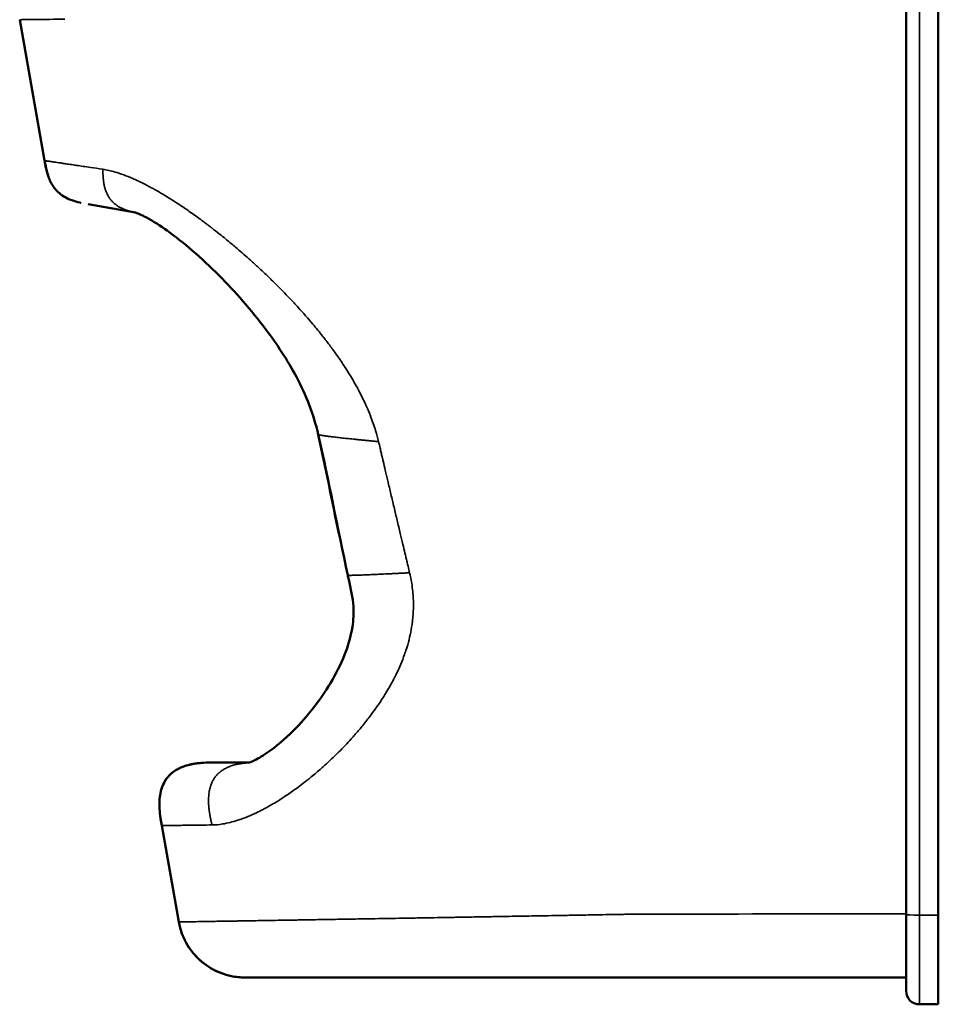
# Model space of a CAD drawing. Header units: millimetres. Extents: x -1904 to -581, y -1544 to 806.
# Tile 18 of 33: x -923 to -581, y -1544 to -1178. Entities that reach past the tile are written whole.
import ezdxf

# ---------------------------------------------------------------- set-up
doc = ezdxf.new("R2010")
doc.units = ezdxf.units.MM
doc.layers.add('Visible (ANSI)', color=7, linetype='Continuous', lineweight=50)
doc.layers.add('Visible Narrow (ANSI)', color=7, linetype='Continuous', lineweight=35)

msp = doc.modelspace()

# ---------------------------------------------------------------- linework, layer by layer
at = {"layer": 'Visible (ANSI)'}
for p, q in [((-593.122, -1511.068), (-593.122, -667.32)), ((-581.122, -667.451), (-581.122, -1511.33)), ((-923.032, -1177.973), (-923.032, -1177.973)), ((-923.032, -1177.973), (-923.032, -1177.973)), ((-923.032, -1177.973), (-913.781, -1230.441)), ((-879.891, -1249.778), (-897.557, -1246.663)), ((-850.438, -1454.5), (-837.62, -1454.5)), ((-850.438, -1454.5), (-850.438, -1454.5)), ((-870.134, -1477.973), (-863.809, -1513.841)), ((-593.122, -1539.5), (-593.122, -1511.068)), ((-581.122, -1511.33), (-581.122, -1544.5)), ((-593.122, -1534.5), (-839.189, -1534.5)), ((-581.122, -1544.5), (-588.122, -1544.5))]:
    msp.add_line(p, q, dxfattribs=at)
for centre, radius, start in [((-839.189, -1509.5), 25, 190), ((-588.122, -1539.5), 5, 180)]:
    msp.add_arc(centre, radius, start, 270, dxfattribs=at)
for points, degree in [([(-913.781, -1230.441), (-913.781, -1230.441), (-913.781, -1230.441), (-913.781, -1230.441)], 3), ([(-800.932, -1384.758), (-804.665, -1367.311), (-807.984, -1349.774), (-811.916, -1332.37)], 3), ([(-804.258, -1369.231), (-806.866, -1356.963), (-809.153, -1344.628), (-811.913, -1332.393)], 3), ([(-800.932, -1384.758), (-800.932, -1384.758), (-800.932, -1384.758), (-800.932, -1384.758), (-800.932, -1384.758), (-800.932, -1384.758)], 5)]:
    msp.add_open_spline(points, degree=degree, dxfattribs=at)
for points, knots in [([(-913.781, -1230.441), (-913.78, -1230.441), (-913.78, -1230.441), (-913.78, -1230.443), (-913.78, -1230.445), (-913.768, -1230.511), (-913.757, -1230.575), (-913.734, -1230.702), (-913.723, -1230.766), (-913.702, -1230.884), (-913.692, -1230.939), (-913.675, -1231.034), (-913.668, -1231.076), (-913.654, -1231.152), (-913.647, -1231.19), (-913.569, -1231.626), (-913.216, -1233), (-912.533, -1235.576), (-912.204, -1236.779), (-912.177, -1236.848), (-912.177, -1236.847), (-912.177, -1236.846), (-912.178, -1236.845), (-912.178, -1236.844), (-912.179, -1236.843), (-912.184, -1236.828), (-912.19, -1236.813), (-912.234, -1236.7), (-912.271, -1236.601), (-912.502, -1235.972), (-912.675, -1235.433), (-913.113, -1233.89), (-913.336, -1232.857), (-913.53, -1231.832), (-913.535, -1231.8), (-913.565, -1231.644), (-913.588, -1231.517), (-913.669, -1231.074), (-913.725, -1230.757), (-913.781, -1230.441)], [0.0000812, 0.0000812, 0.0000812, 0.0000812, 0.0001508, 0.0001508, 0.0007542, 0.0007542, 0.0201161, 0.0201161, 0.0397075, 0.0397075, 0.0592433, 0.0592433, 0.0786395, 0.0786395, 0.098167, 0.098167, 0.4188928, 0.4188928, 0.7396187, 0.7396187, 0.7398097, 0.7398097, 0.7401142, 0.7401142, 0.7404163, 0.7404163, 0.7452538, 0.7452538, 0.7770653, 0.7770653, 0.9467945, 0.9467945, 1.2588175, 1.2588175, 1.2684796, 1.2684796, 1.3071093, 1.3071093, 1.4036549, 1.4036549, 1.4036549, 1.4036549]), ([(-900.28, -1246.142), (-900.28, -1246.142), (-900.28, -1246.142), (-900.28, -1246.142), (-900.28, -1246.142), (-900.28, -1246.142), (-900.28, -1246.142), (-900.28, -1246.142), (-900.28, -1246.142), (-900.281, -1246.142), (-900.281, -1246.142), (-900.285, -1246.141), (-900.288, -1246.141), (-900.306, -1246.137), (-900.321, -1246.133), (-900.355, -1246.126), (-900.375, -1246.121), (-900.448, -1246.105), (-900.501, -1246.093), (-901.614, -1245.839), (-902.666, -1245.544), (-904.705, -1244.787), (-905.7, -1244.323), (-907.387, -1243.287), (-908.107, -1242.745), (-909.77, -1241.175), (-910.62, -1240.023), (-911.623, -1238.165), (-911.919, -1237.511), (-912.179, -1236.842)], [0, 0, 0, 0, 0.0000159, 0.0000159, 0.0000479, 0.0000479, 0.0001121, 0.0001121, 0.0001758, 0.0001758, 0.0003034, 0.0003034, 0.0013251, 0.0013251, 0.0059071, 0.0059071, 0.0120121, 0.0120121, 0.0282916, 0.0282916, 0.3546063, 0.3546063, 0.6808048, 0.6808048, 0.9484127, 0.9484127, 1.3671149, 1.3671149, 1.5817665, 1.5817665, 1.5817665, 1.5817665]), ([(-811.916, -1332.37), (-813.617, -1324.876), (-816.511, -1317.569), (-823.388, -1304.648), (-827.286, -1298.778), (-836.892, -1285.951), (-842.855, -1279.209), (-855.386, -1266.623), (-862.141, -1260.795), (-870.832, -1254.59), (-873.382, -1252.972), (-877.11, -1250.934), (-878.51, -1250.296), (-879.781, -1249.81), (-880.075, -1249.717), (-880.17, -1249.69), (-880.177, -1249.688), (-880.177, -1249.688)], [0, 0, 0, 0, 2.3057219, 2.3057219, 4.4763157, 4.4763157, 7.3947871, 7.3947871, 10.6159011, 10.6159011, 12.0341014, 12.0341014, 13.0494923, 13.0494923, 13.4981949, 13.4981949, 13.5740139, 13.5740139, 13.5740139, 13.5740139]), ([(-838.263, -1454.692), (-838.263, -1454.692), (-838.02, -1454.637), (-837.045, -1454.303), (-836.121, -1453.923), (-833.467, -1452.559), (-831.54, -1451.37), (-826.483, -1447.657), (-823.162, -1444.739), (-815.552, -1436.775), (-811.167, -1431.266), (-805.428, -1421.672), (-803.61, -1418.137), (-800.833, -1411.096), (-799.778, -1407.609), (-798.813, -1401.528), (-798.648, -1398.983), (-798.994, -1393.087), (-799.84, -1389.73), (-800.692, -1385.86), (-800.811, -1385.309), (-800.932, -1384.758)], [1.0530708, 1.0530708, 1.0530708, 1.0530708, 1.6444732, 1.6444732, 2.5305092, 2.5305092, 3.8323076, 3.8323076, 5.7673407, 5.7673407, 8.3152576, 8.3152576, 9.6419137, 9.6419137, 10.7943713, 10.7943713, 11.5716764, 11.5716764, 12.5913504, 12.5913504, 12.7605366, 12.7605366, 12.7605366, 12.7605366]), ([(-870.271, -1477.191), (-870.271, -1477.191), (-870.271, -1477.191), (-870.271, -1477.191), (-870.271, -1477.191), (-870.271, -1477.191), (-870.271, -1477.191), (-870.271, -1477.189), (-870.272, -1477.188), (-870.274, -1477.177), (-870.276, -1477.166), (-870.307, -1476.984), (-870.337, -1476.812), (-870.421, -1476.315), (-870.474, -1475.99), (-870.678, -1474.688), (-870.809, -1473.708), (-871.027, -1471.243), (-871.063, -1469.747), (-870.841, -1466.834), (-870.591, -1465.4), (-869.85, -1463.118), (-869.46, -1462.223), (-868.245, -1460.167), (-867.27, -1459.064), (-865.197, -1457.442), (-864.128, -1456.835), (-861.631, -1455.755), (-860.159, -1455.339), (-857.855, -1454.902), (-857.027, -1454.786), (-856.196, -1454.703)], [3.3433761, 3.3433761, 3.3433761, 3.3433761, 3.3433973, 3.3433973, 3.3434491, 3.3434491, 3.3435532, 3.3435532, 3.3439712, 3.3439712, 3.3472739, 3.3472739, 3.3995853, 3.3995853, 3.4983772, 3.4983772, 3.7948665, 3.7948665, 4.2407115, 4.2407115, 4.6712629, 4.6712629, 4.9606622, 4.9606622, 5.3874607, 5.3874607, 5.7503422, 5.7503422, 6.2036119, 6.2036119, 6.4540351, 6.4540351, 6.4540351, 6.4540351]), ([(-870.134, -1477.973), (-870.134, -1477.972), (-870.134, -1477.972), (-870.138, -1477.951), (-870.141, -1477.931), (-870.557, -1475.572), (-870.941, -1473.221), (-871.052, -1469.233), (-870.959, -1467.602), (-870.423, -1464.807), (-870.064, -1463.61), (-869.005, -1461.32), (-868.269, -1460.216), (-866.81, -1458.701), (-866.18, -1458.176), (-864.508, -1457.029), (-863.404, -1456.48), (-860.623, -1455.427), (-858.883, -1455.04), (-855.983, -1454.66), (-854.817, -1454.578), (-853.262, -1454.525), (-852.874, -1454.516), (-852, -1454.503), (-851.514, -1454.501), (-850.938, -1454.5), (-850.847, -1454.5), (-850.707, -1454.5), (-850.658, -1454.5), (-850.586, -1454.5), (-850.561, -1454.5), (-850.525, -1454.5), (-850.513, -1454.5), (-850.494, -1454.5), (-850.488, -1454.5), (-850.48, -1454.5), (-850.478, -1454.5), (-850.476, -1454.5), (-850.476, -1454.5), (-850.475, -1454.5), (-850.475, -1454.5), (-850.402, -1454.5), (-850.45, -1454.5), (-850.448, -1454.5), (-850.447, -1454.5), (-850.442, -1454.5), (-850.445, -1454.5), (-850.44, -1454.5), (-850.486, -1454.5), (-850.438, -1454.5)], [0, 0, 0, 0, 0.0000569, 0.0000569, 0.0063741, 0.0063741, 0.7191185, 0.7191185, 1.2033882, 1.2033882, 1.5727831, 1.5727831, 1.9602219, 1.9602219, 2.203757, 2.203757, 2.5684265, 2.5684265, 3.0958854, 3.0958854, 3.4458634, 3.4458634, 3.5624158, 3.5624158, 3.7081044, 3.7081044, 3.7354202, 3.7354202, 3.7499887, 3.7499887, 3.7572729, 3.7572729, 3.760915, 3.760915, 3.7627613, 3.7627613, 3.7633927, 3.7633927, 3.7635065, 3.7635065, 3.7636998, 3.7636998, 3.7863837, 3.7863837, 3.7874794, 3.7874794, 3.904031, 3.904031, 3.9185996, 3.9185996, 3.9185996, 3.9185996]), ([(-856.196, -1454.703), (-855.98, -1454.682), (-855.763, -1454.662), (-855.465, -1454.638), (-855.384, -1454.632), (-855.242, -1454.622), (-855.181, -1454.617), (-855.109, -1454.612), (-855.098, -1454.611), (-855.081, -1454.61), (-855.075, -1454.61), (-855.067, -1454.609), (-855.065, -1454.609), (-855.061, -1454.609), (-855.06, -1454.609), (-855.058, -1454.609), (-855.057, -1454.609), (-855.056, -1454.609), (-855.056, -1454.609), (-855.056, -1454.609), (-855.056, -1454.609), (-855.055, -1454.609), (-855.055, -1454.609), (-855.055, -1454.609), (-855.055, -1454.609), (-855.055, -1454.609), (-855.055, -1454.609), (-855.055, -1454.609)], [0, 0, 0, 0, 0.06518808, 0.06518808, 0.08963308, 0.08963308, 0.10796907, 0.10796907, 0.11140715, 0.11140715, 0.11303734, 0.11303734, 0.11385276, 0.11385276, 0.11426085, 0.11426085, 0.11446527, 0.11446527, 0.11456773, 0.11456773, 0.11461894, 0.11461894, 0.11467053, 0.11467053, 0.11468327, 0.11468327, 0.11468816, 0.11468816, 0.11468816, 0.11468816]), ([(-870.276, -1477.165), (-870.276, -1477.165), (-870.276, -1477.165), (-870.276, -1477.165), (-870.276, -1477.164), (-870.276, -1477.163), (-870.276, -1477.162), (-870.277, -1477.159), (-870.277, -1477.157), (-870.278, -1477.154), (-870.278, -1477.151), (-870.279, -1477.147), (-870.279, -1477.144), (-870.283, -1477.121), (-870.287, -1477.099), (-870.296, -1477.045), (-870.302, -1477.013), (-870.367, -1476.638), (-870.424, -1476.296), (-870.549, -1475.524), (-870.614, -1475.094), (-870.684, -1474.583), (-870.695, -1474.503), (-870.709, -1474.401), (-870.712, -1474.379), (-870.716, -1474.347), (-870.717, -1474.336), (-870.72, -1474.32), (-870.72, -1474.315), (-870.721, -1474.307), (-870.722, -1474.304), (-870.722, -1474.3), (-870.722, -1474.299), (-870.723, -1474.297), (-870.723, -1474.297), (-870.723, -1474.296), (-870.723, -1474.296), (-870.723, -1474.295), (-870.723, -1474.295), (-870.723, -1474.295)], [0.29320551, 0.29320551, 0.29320551, 0.29320551, 0.29352255, 0.29352255, 0.29434234, 0.29434234, 0.29516463, 0.29516463, 0.29598851, 0.29598851, 0.29680973, 0.29680973, 0.29762781, 0.29762781, 0.30418146, 0.30418146, 0.31396857, 0.31396857, 0.41835453, 0.41835453, 0.54884242, 0.54884242, 0.57330784, 0.57330784, 0.57983199, 0.57983199, 0.58309418, 0.58309418, 0.58472542, 0.58472542, 0.58554121, 0.58554121, 0.58594937, 0.58594937, 0.58615405, 0.58615405, 0.58620519, 0.58620519, 0.58626869, 0.58626869, 0.58626869, 0.58626869]), ([(-870.134, -1477.973), (-870.142, -1477.926), (-870.151, -1477.878), (-870.162, -1477.814), (-870.165, -1477.796), (-870.171, -1477.761), (-870.174, -1477.745), (-870.179, -1477.715), (-870.182, -1477.702), (-870.188, -1477.667), (-870.191, -1477.65), (-870.198, -1477.611), (-870.2, -1477.597), (-870.204, -1477.576), (-870.204, -1477.573), (-870.203, -1477.581), (-870.2, -1477.596), (-870.192, -1477.641), (-870.188, -1477.663), (-870.18, -1477.712), (-870.177, -1477.727), (-870.172, -1477.757), (-870.17, -1477.77), (-870.164, -1477.8), (-870.161, -1477.817), (-870.152, -1477.871), (-870.145, -1477.911), (-870.137, -1477.954), (-870.136, -1477.959), (-870.135, -1477.966), (-870.135, -1477.968), (-870.134, -1477.971), (-870.134, -1477.971), (-870.134, -1477.972), (-870.134, -1477.972), (-870.134, -1477.972), (-870.134, -1477.973), (-870.134, -1477.973), (-870.134, -1477.973), (-870.134, -1477.973)], [0.00002112, 0.00002112, 0.00002112, 0.00002112, 0.01427195, 0.01427195, 0.02000809, 0.02000809, 0.02575488, 0.02575488, 0.03149904, 0.03149904, 0.04306597, 0.04306597, 0.06609023, 0.06609023, 0.09679195, 0.09679195, 0.1283243, 0.1283243, 0.15242601, 0.15242601, 0.16115264, 0.16115264, 0.16688769, 0.16688769, 0.17265263, 0.17265263, 0.18435018, 0.18435018, 0.18577512, 0.18577512, 0.18648759, 0.18648759, 0.1866657, 0.1866657, 0.18671023, 0.18671023, 0.1867325, 0.1867325, 0.18674328, 0.18674328, 0.18674328, 0.18674328]), ([(-870.134, -1477.973), (-870.134, -1477.973), (-870.134, -1477.973), (-870.134, -1477.973), (-870.134, -1477.973), (-870.134, -1477.973), (-870.134, -1477.973), (-870.134, -1477.973), (-870.134, -1477.973), (-870.134, -1477.973), (-870.134, -1477.973), (-870.134, -1477.973), (-870.134, -1477.973), (-870.134, -1477.973), (-870.134, -1477.973), (-870.134, -1477.973), (-870.134, -1477.973), (-870.134, -1477.973), (-870.134, -1477.973), (-870.134, -1477.973), (-870.134, -1477.973), (-870.134, -1477.973), (-870.134, -1477.973), (-870.134, -1477.973), (-870.134, -1477.973), (-870.134, -1477.973), (-870.134, -1477.973), (-870.134, -1477.973), (-870.134, -1477.973), (-870.134, -1477.973), (-870.134, -1477.973), (-870.134, -1477.973), (-870.134, -1477.973), (-870.134, -1477.973), (-870.134, -1477.973), (-870.134, -1477.973), (-870.134, -1477.973), (-870.134, -1477.973), (-870.134, -1477.973), (-870.134, -1477.973), (-870.134, -1477.973), (-870.134, -1477.973), (-870.134, -1477.973), (-870.134, -1477.973), (-870.134, -1477.973), (-870.134, -1477.973), (-870.134, -1477.973), (-870.134, -1477.973), (-870.134, -1477.973), (-870.134, -1477.973), (-870.134, -1477.973), (-870.134, -1477.973), (-870.134, -1477.973), (-870.134, -1477.973), (-870.134, -1477.973), (-870.134, -1477.973), (-870.134, -1477.973), (-870.134, -1477.973)], [0.459510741, 0.459510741, 0.459510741, 0.459510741, 0.459618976, 0.459618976, 0.459618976, 0.460300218, 0.460300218, 0.460300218, 0.460962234, 0.460962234, 0.460962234, 0.461828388, 0.461828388, 0.461828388, 0.463324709, 0.463324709, 0.463324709, 0.465423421, 0.465423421, 0.465423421, 0.467889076, 0.467889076, 0.467889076, 0.471097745, 0.471097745, 0.471097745, 0.474986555, 0.474986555, 0.474986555, 0.479490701, 0.479490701, 0.479490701, 0.48525142, 0.48525142, 0.48525142, 0.492123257, 0.492123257, 0.492123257, 0.499023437, 0.499023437, 0.499023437, 0.5, 0.5, 0.5, 0.50775041, 0.50775041, 0.50775041, 0.515625, 0.515625, 0.515625, 0.515888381, 0.515888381, 0.515888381, 0.523075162, 0.523075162, 0.523075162, 0.52718715, 0.52718715, 0.52718715, 0.52718715]), ([(-863.809, -1513.841), (-863.809, -1513.841), (-863.809, -1513.841), (-863.809, -1513.841)], [0.000038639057, 0.000038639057, 0.000038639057, 0.000038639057, 0.0000396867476, 0.0000396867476, 0.0000396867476, 0.0000396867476]), ([(-839.189, -1534.5), (-840.86, -1534.5), (-842.557, -1534.329), (-846.895, -1533.441), (-849.53, -1532.426), (-852.932, -1530.418), (-853.926, -1529.73), (-855.175, -1528.725), (-855.481, -1528.466), (-855.88, -1528.112), (-855.979, -1528.023), (-858.069, -1526.108), (-859.783, -1523.929), (-861.738, -1520.38), (-862.295, -1519.14), (-862.979, -1517.215), (-863.184, -1516.553), (-863.449, -1515.547), (-863.531, -1515.208), (-863.644, -1514.697), (-863.679, -1514.527), (-863.73, -1514.27), (-863.747, -1514.184), (-863.771, -1514.056), (-863.779, -1514.013), (-863.79, -1513.948), (-863.794, -1513.927), (-863.8, -1513.895), (-863.802, -1513.884), (-863.805, -1513.868), (-863.806, -1513.862), (-863.807, -1513.854), (-863.807, -1513.852), (-863.808, -1513.848), (-863.808, -1513.846), (-863.809, -1513.844), (-863.809, -1513.843), (-863.809, -1513.842), (-863.809, -1513.841), (-863.809, -1513.841)], [0, 0, 0, 0, 0.5039109, 0.5039109, 1.3283151, 1.3283151, 1.689221, 1.689221, 1.8092547, 1.8092547, 1.8492561, 1.8492561, 2.6595549, 2.6595549, 3.0647293, 3.0647293, 3.2724015, 3.2724015, 3.3769005, 3.3769005, 3.4292338, 3.4292338, 3.4554109, 3.4554109, 3.4685008, 3.4685008, 3.4750459, 3.4750459, 3.4783184, 3.4783184, 3.4799547, 3.4799547, 3.4807729, 3.4807729, 3.4811819, 3.4811819, 3.4814944, 3.4814944, 3.4815726, 3.4815726, 3.4815726, 3.4815726])]:
    msp.add_open_spline(points, degree=3, knots=knots, dxfattribs=at)
at = {"layer": 'Visible Narrow (ANSI)'}
for p, q in [((-588.122, -667.451), (-588.122, -1511.33)), ((-581.122, -1511.33), (-588.122, -1511.33)), ((-588.122, -1511.33), (-588.122, -1544.5))]:
    msp.add_line(p, q, dxfattribs=at)
msp.add_ellipse((-588.122, -1511.068), major_axis=(-5, 0), ratio=0.052336, start_param=0, end_param=1.5707963, dxfattribs=at)
for points, degree, knots in [([(-906.286, -1177.777), (-907.217, -1177.788), (-908.108, -1177.798), (-908.959, -1177.808), (-913.175, -1177.858), (-916.411, -1177.896), (-918.707, -1177.922), (-918.904, -1177.925), (-919.094, -1177.927), (-919.277, -1177.929), (-919.347, -1177.93), (-919.415, -1177.931), (-919.483, -1177.931), (-919.504, -1177.932), (-919.525, -1177.932), (-919.547, -1177.932), (-919.591, -1177.933), (-919.635, -1177.933), (-919.678, -1177.934), (-919.699, -1177.934), (-919.721, -1177.934), (-919.742, -1177.935), (-919.753, -1177.935), (-919.764, -1177.935), (-919.774, -1177.935), (-919.785, -1177.935), (-919.795, -1177.935), (-919.806, -1177.935), (-920.851, -1177.947), (-921.638, -1177.957), (-922.172, -1177.963), (-922.262, -1177.964), (-922.344, -1177.965), (-922.419, -1177.966), (-922.456, -1177.966), (-922.492, -1177.966), (-922.526, -1177.967), (-922.543, -1177.967), (-922.56, -1177.967), (-922.576, -1177.967), (-922.588, -1177.968), (-922.6, -1177.968), (-922.612, -1177.968), (-922.616, -1177.968), (-922.619, -1177.968), (-922.623, -1177.968), (-922.748, -1177.969), (-922.844, -1177.971), (-922.912, -1177.971), (-922.946, -1177.972), (-922.973, -1177.972), (-922.992, -1177.972), (-923.002, -1177.972), (-923.01, -1177.973), (-923.016, -1177.973), (-923.019, -1177.973), (-923.022, -1177.973), (-923.024, -1177.973), (-923.026, -1177.973), (-923.028, -1177.973), (-923.029, -1177.973), (-923.029, -1177.973), (-923.029, -1177.973), (-923.029, -1177.973), (-923.03, -1177.973), (-923.032, -1177.973), (-923.032, -1177.973)], 3, [0, 0, 0, 0, 0.03674988, 0.03674988, 0.03674988, 0.21875, 0.21875, 0.21875, 0.234375, 0.234375, 0.234375, 0.24030124, 0.24030124, 0.24030124, 0.2421875, 0.2421875, 0.2421875, 0.24609375, 0.24609375, 0.24609375, 0.24804688, 0.24804688, 0.24804688, 0.24902344, 0.24902344, 0.24902344, 0.25, 0.25, 0.25, 0.34375, 0.34375, 0.34375, 0.359375, 0.359375, 0.359375, 0.3671875, 0.3671875, 0.3671875, 0.37109375, 0.37109375, 0.37109375, 0.37402344, 0.37402344, 0.37402344, 0.375, 0.375, 0.375, 0.40625, 0.40625, 0.40625, 0.421875, 0.421875, 0.421875, 0.4296875, 0.4296875, 0.4296875, 0.43359375, 0.43359375, 0.43359375, 0.43746948, 0.43746948, 0.43746948, 0.4375382, 0.4375382, 0.4375382, 0.45506167, 0.45506167, 0.45506167, 0.45506167]), ([(-913.781, -1230.441), (-913.781, -1230.441), (-913.781, -1230.441), (-913.781, -1230.441), (-913.781, -1230.441), (-913.78, -1230.441), (-913.78, -1230.441), (-913.78, -1230.441), (-913.78, -1230.441), (-913.78, -1230.441), (-913.78, -1230.441), (-913.78, -1230.441), (-913.78, -1230.441), (-913.779, -1230.441), (-913.779, -1230.441), (-913.778, -1230.441), (-913.778, -1230.441), (-913.778, -1230.441), (-913.777, -1230.441), (-913.777, -1230.441), (-913.776, -1230.441), (-913.776, -1230.441), (-913.776, -1230.441), (-913.776, -1230.441), (-913.776, -1230.441), (-913.775, -1230.441), (-913.775, -1230.441), (-913.775, -1230.441), (-913.775, -1230.441), (-913.775, -1230.441), (-913.775, -1230.441), (-913.775, -1230.441), (-913.775, -1230.441), (-913.775, -1230.441), (-913.775, -1230.441), (-913.775, -1230.441), (-913.775, -1230.441), (-913.773, -1230.441), (-913.771, -1230.441), (-913.769, -1230.441), (-913.766, -1230.442), (-913.762, -1230.443), (-913.758, -1230.443), (-913.75, -1230.444), (-913.741, -1230.446), (-913.729, -1230.447), (-913.712, -1230.45), (-913.692, -1230.453), (-913.667, -1230.457), (-913.653, -1230.459), (-913.637, -1230.461), (-913.62, -1230.464), (-913.602, -1230.466), (-913.583, -1230.469), (-913.562, -1230.472), (-913.522, -1230.478), (-913.475, -1230.485), (-913.423, -1230.493), (-913.387, -1230.498), (-913.349, -1230.504), (-913.307, -1230.51), (-913.289, -1230.513), (-913.269, -1230.516), (-913.249, -1230.518), (-913.228, -1230.522), (-913.206, -1230.525), (-913.184, -1230.528), (-913.072, -1230.545), (-912.944, -1230.564), (-912.8, -1230.585), (-912.627, -1230.611), (-912.432, -1230.64), (-912.213, -1230.672), (-912.104, -1230.688), (-911.989, -1230.705), (-911.868, -1230.723), (-911.667, -1230.753), (-911.449, -1230.785), (-911.215, -1230.819), (-911.098, -1230.837), (-910.977, -1230.855), (-910.852, -1230.873), (-910.665, -1230.901), (-910.468, -1230.93), (-910.262, -1230.96), (-910.166, -1230.975), (-910.069, -1230.989), (-909.969, -1231.004), (-909.868, -1231.019), (-909.765, -1231.034), (-909.66, -1231.049), (-909.646, -1231.052), (-909.631, -1231.054), (-909.618, -1231.056), (-909.259, -1231.109), (-908.877, -1231.165), (-908.469, -1231.226), (-908.063, -1231.286), (-907.632, -1231.349), (-907.178, -1231.417), (-906.726, -1231.484), (-906.251, -1231.554), (-905.752, -1231.628), (-905.092, -1231.725), (-904.39, -1231.829), (-903.645, -1231.939), (-903.315, -1231.988), (-902.977, -1232.038), (-902.629, -1232.09), (-902.394, -1232.124), (-902.155, -1232.16), (-901.912, -1232.195), (-901.116, -1232.313), (-900.277, -1232.437), (-899.397, -1232.567), (-898.523, -1232.695), (-897.606, -1232.831), (-896.649, -1232.972), (-895.222, -1233.182), (-893.703, -1233.406), (-892.091, -1233.644)], 3, [0.54310943, 0.54310943, 0.54310943, 0.54310943, 0.54323543, 0.54323543, 0.54323543, 0.5449272, 0.5449272, 0.5449272, 0.546875, 0.546875, 0.546875, 0.54731333, 0.54731333, 0.54731333, 0.55202487, 0.55202487, 0.55202487, 0.5546875, 0.5546875, 0.5546875, 0.55859375, 0.55859375, 0.55859375, 0.56054688, 0.56054688, 0.56054688, 0.56152344, 0.56152344, 0.56152344, 0.56201172, 0.56201172, 0.56201172, 0.56246948, 0.56246948, 0.56246948, 0.56268685, 0.56268685, 0.56268685, 0.56563464, 0.56563464, 0.56563464, 0.56981412, 0.56981412, 0.56981412, 0.57712639, 0.57712639, 0.57712639, 0.58756279, 0.58756279, 0.58756279, 0.59375, 0.59375, 0.59375, 0.60006182, 0.60006182, 0.60006182, 0.61253948, 0.61253948, 0.61253948, 0.62109375, 0.62109375, 0.62109375, 0.625, 0.625, 0.625, 0.62917399, 0.62917399, 0.62917399, 0.6500249, 0.6500249, 0.6500249, 0.67501673, 0.67501673, 0.67501673, 0.6875, 0.6875, 0.6875, 0.70832464, 0.70832464, 0.70832464, 0.71875, 0.71875, 0.71875, 0.734375, 0.734375, 0.734375, 0.7416597, 0.7416597, 0.7416597, 0.74902344, 0.74902344, 0.74902344, 0.75, 0.75, 0.75, 0.77559702, 0.77559702, 0.77559702, 0.80111218, 0.80111218, 0.80111218, 0.82650593, 0.82650593, 0.82650593, 0.86011069, 0.86011069, 0.86011069, 0.875, 0.875, 0.875, 0.88508557, 0.88508557, 0.88508557, 0.91815189, 0.91815189, 0.91815189, 0.95101005, 0.95101005, 0.95101005, 1, 1, 1, 1]), ([(-880.019, -1249.736), (-882.033, -1249.324), (-884.062, -1248.777), (-888.466, -1246.874), (-891.098, -1243.464), (-891.979, -1238.565), (-892.037, -1236.107), (-892.091, -1233.644)], 5, [0.08512566, 0.08512566, 0.08512566, 0.08512566, 0.08512566, 0.08512566, 0.5, 0.5, 1, 1, 1, 1, 1, 1]), ([(-892.091, -1233.644), (-890.665, -1233.854), (-889.144, -1234.197), (-887.528, -1234.672), (-886.489, -1234.977), (-885.41, -1235.338), (-884.292, -1235.753), (-883.203, -1236.157), (-882.076, -1236.614), (-880.911, -1237.123), (-880.634, -1237.245), (-880.353, -1237.369), (-880.071, -1237.497), (-880.062, -1237.501), (-880.053, -1237.505), (-880.044, -1237.509), (-879.467, -1237.771), (-878.88, -1238.045), (-878.286, -1238.331), (-877.113, -1238.896), (-875.908, -1239.509), (-874.671, -1240.17), (-874.26, -1240.39), (-873.845, -1240.615), (-873.427, -1240.846), (-873.069, -1241.043), (-872.71, -1241.243), (-872.348, -1241.448), (-871.725, -1241.8), (-871.095, -1242.163), (-870.457, -1242.538), (-869.83, -1242.907), (-869.196, -1243.287), (-868.554, -1243.678), (-867.778, -1244.152), (-866.991, -1244.642), (-866.193, -1245.149), (-866.183, -1245.155), (-866.172, -1245.162), (-866.163, -1245.168), (-865.213, -1245.772), (-864.251, -1246.398), (-863.277, -1247.046), (-862.005, -1247.892), (-860.713, -1248.775), (-859.401, -1249.696), (-859.29, -1249.774), (-859.178, -1249.853), (-859.067, -1249.932), (-857.576, -1250.983), (-856.059, -1252.083), (-854.52, -1253.231), (-854.175, -1253.488), (-853.83, -1253.747), (-853.483, -1254.009), (-853.167, -1254.248), (-852.85, -1254.488), (-852.532, -1254.731), (-852.373, -1254.852), (-852.213, -1254.974), (-852.054, -1255.097), (-851.914, -1255.204), (-851.774, -1255.311), (-851.634, -1255.419), (-851.614, -1255.435), (-851.593, -1255.451), (-851.574, -1255.465), (-850.594, -1256.222), (-849.609, -1256.994), (-848.62, -1257.782), (-847.164, -1258.942), (-845.7, -1260.137), (-844.227, -1261.366), (-843.715, -1261.793), (-843.203, -1262.224), (-842.689, -1262.659), (-841.047, -1264.052), (-839.395, -1265.488), (-837.736, -1266.968), (-837.484, -1267.193), (-837.231, -1267.419), (-836.979, -1267.646), (-836.901, -1267.716), (-836.821, -1267.788), (-836.744, -1267.858), (-835.75, -1268.753), (-834.76, -1269.659), (-833.775, -1270.574), (-832.46, -1271.797), (-831.155, -1273.034), (-829.859, -1274.29), (-829.696, -1274.447), (-829.534, -1274.605), (-829.372, -1274.763), (-827.916, -1276.18), (-826.473, -1277.619), (-825.044, -1279.08), (-824.226, -1279.917), (-823.413, -1280.761), (-822.605, -1281.612), (-821.729, -1282.534), (-820.807, -1283.521), (-819.919, -1284.488), (-819.748, -1284.675), (-819.576, -1284.863), (-819.405, -1285.05), (-817.525, -1287.114), (-815.704, -1289.19), (-813.948, -1291.278), (-812.687, -1292.778), (-811.458, -1294.284), (-810.265, -1295.796), (-810.031, -1296.092), (-809.799, -1296.388), (-809.569, -1296.684), (-809.541, -1296.72), (-809.513, -1296.756), (-809.484, -1296.793), (-809.355, -1296.959), (-809.226, -1297.125), (-809.098, -1297.291), (-809.034, -1297.375), (-808.97, -1297.458), (-808.906, -1297.541), (-808.85, -1297.614), (-808.794, -1297.687), (-808.738, -1297.759), (-808.73, -1297.77), (-808.723, -1297.779), (-808.714, -1297.791), (-807.85, -1298.92), (-807.011, -1300.044), (-806.198, -1301.166), (-805.358, -1302.324), (-804.545, -1303.478), (-803.759, -1304.63), (-803.289, -1305.32), (-802.829, -1306.008), (-802.378, -1306.694), (-802.054, -1307.189), (-801.734, -1307.683), (-801.419, -1308.177), (-800.39, -1309.792), (-799.417, -1311.4), (-798.5, -1313.001), (-798.036, -1313.81), (-797.587, -1314.618), (-797.152, -1315.423), (-797.146, -1315.434), (-797.141, -1315.444), (-797.134, -1315.457), (-796.911, -1315.871), (-796.692, -1316.284), (-796.477, -1316.697), (-795.594, -1318.39), (-794.779, -1320.071), (-794.031, -1321.739), (-793.482, -1322.967), (-792.969, -1324.187), (-792.493, -1325.401), (-792.465, -1325.473), (-792.437, -1325.545), (-792.409, -1325.617), (-791.714, -1327.405), (-791.1, -1329.177), (-790.567, -1330.933), (-790.148, -1332.313), (-789.779, -1333.683), (-789.46, -1335.043)], 3, [0, 0, 0, 0, 0.0515906, 0.0515906, 0.0515906, 0.0847469, 0.0847469, 0.0847469, 0.1170476, 0.1170476, 0.1170476, 0.1247559, 0.1247559, 0.1247559, 0.125, 0.125, 0.125, 0.1422259, 0.1422259, 0.1422259, 0.1762049, 0.1762049, 0.1762049, 0.1875, 0.1875, 0.1875, 0.1971477, 0.1971477, 0.1971477, 0.2137214, 0.2137214, 0.2137214, 0.2300203, 0.2300203, 0.2300203, 0.2497559, 0.2497559, 0.2497559, 0.25, 0.25, 0.25, 0.2758591, 0.2758591, 0.2758591, 0.3096311, 0.3096311, 0.3096311, 0.3125, 0.3125, 0.3125, 0.3508079, 0.3508079, 0.3508079, 0.359375, 0.359375, 0.359375, 0.3671875, 0.3671875, 0.3671875, 0.3710938, 0.3710938, 0.3710938, 0.3745117, 0.3745117, 0.3745117, 0.375, 0.375, 0.375, 0.4002937, 0.4002937, 0.4002937, 0.4375, 0.4375, 0.4375, 0.4504259, 0.4504259, 0.4504259, 0.4917685, 0.4917685, 0.4917685, 0.4980469, 0.4980469, 0.4980469, 0.5, 0.5, 0.5, 0.5249693, 0.5249693, 0.5249693, 0.5583201, 0.5583201, 0.5583201, 0.5625, 0.5625, 0.5625, 0.5999921, 0.5999921, 0.5999921, 0.6214521, 0.6214521, 0.6214521, 0.6447067, 0.6447067, 0.6447067, 0.649207, 0.649207, 0.649207, 0.6987671, 0.6987671, 0.6987671, 0.734375, 0.734375, 0.734375, 0.7413372, 0.7413372, 0.7413372, 0.7421875, 0.7421875, 0.7421875, 0.7460937, 0.7460937, 0.7460937, 0.7480469, 0.7480469, 0.7480469, 0.7497559, 0.7497559, 0.7497559, 0.75, 0.75, 0.75, 0.773597, 0.773597, 0.773597, 0.7979364, 0.7979364, 0.7979364, 0.8125, 0.8125, 0.8125, 0.8230024, 0.8230024, 0.8230024, 0.857377, 0.857377, 0.857377, 0.8747559, 0.8747559, 0.8747559, 0.875, 0.875, 0.875, 0.8826936, 0.8826936, 0.8826936, 0.9142738, 0.9142738, 0.9142738, 0.9375, 0.9375, 0.9375, 0.9388832, 0.9388832, 0.9388832, 0.9731124, 0.9731124, 0.9731124, 1, 1, 1, 1]), ([(-789.46, -1335.043), (-789.268, -1335.858), (-789.077, -1336.672), (-788.886, -1337.484), (-788.759, -1338.027), (-788.631, -1338.57), (-788.504, -1339.112), (-788.376, -1339.655), (-788.249, -1340.198), (-788.121, -1340.74), (-787.994, -1341.283), (-787.866, -1341.825), (-787.738, -1342.367), (-787.483, -1343.454), (-787.227, -1344.539), (-786.972, -1345.622), (-786.652, -1346.981), (-786.332, -1348.337), (-786.013, -1349.69), (-785.628, -1351.322), (-785.244, -1352.949), (-784.86, -1354.572), (-784.474, -1356.204), (-784.089, -1357.831), (-783.705, -1359.453), (-783.319, -1361.085), (-782.933, -1362.712), (-782.548, -1364.334), (-782.161, -1365.965), (-781.774, -1367.592), (-781.389, -1369.214), (-781.066, -1370.573), (-780.743, -1371.929), (-780.421, -1373.281), (-780.162, -1374.367), (-779.904, -1375.452), (-779.646, -1376.534), (-779.516, -1377.077), (-779.387, -1377.619), (-779.258, -1378.161), (-779.128, -1378.703), (-778.999, -1379.245), (-778.87, -1379.787), (-778.74, -1380.33), (-778.611, -1380.872), (-778.481, -1381.413), (-778.287, -1382.228), (-778.092, -1383.041), (-777.898, -1383.853)], 3, [0, 0, 0, 0, 0.048771, 0.048771, 0.048771, 0.0813534, 0.0813534, 0.0813534, 0.1139909, 0.1139909, 0.1139909, 0.1466838, 0.1466838, 0.1466838, 0.2122367, 0.2122367, 0.2122367, 0.2944946, 0.2944946, 0.2944946, 0.3936745, 0.3936745, 0.3936745, 0.4933754, 0.4933754, 0.4933754, 0.5936059, 0.5936059, 0.5936059, 0.6943745, 0.6943745, 0.6943745, 0.7787659, 0.7787659, 0.7787659, 0.8465561, 0.8465561, 0.8465561, 0.8805446, 0.8805446, 0.8805446, 0.9145957, 0.9145957, 0.9145957, 0.9487098, 0.9487098, 0.9487098, 1, 1, 1, 1]), ([(-777.898, -1383.853), (-777.593, -1385.128), (-777.337, -1386.405), (-777.13, -1387.683), (-776.956, -1388.754), (-776.817, -1389.826), (-776.713, -1390.898), (-776.628, -1391.762), (-776.566, -1392.626), (-776.526, -1393.491), (-776.487, -1394.355), (-776.469, -1395.221), (-776.474, -1396.085), (-776.478, -1396.732), (-776.494, -1397.378), (-776.522, -1398.024), (-776.526, -1398.121), (-776.531, -1398.218), (-776.536, -1398.314), (-776.573, -1399.073), (-776.628, -1399.832), (-776.7, -1400.591), (-776.704, -1400.635), (-776.708, -1400.68), (-776.712, -1400.725), (-776.751, -1401.127), (-776.795, -1401.528), (-776.844, -1401.93), (-776.868, -1402.131), (-776.893, -1402.332), (-776.92, -1402.532), (-776.933, -1402.633), (-776.947, -1402.733), (-776.961, -1402.833), (-776.971, -1402.909), (-776.982, -1402.984), (-776.993, -1403.059), (-776.996, -1403.084), (-777, -1403.111), (-777.004, -1403.135), (-777.185, -1404.391), (-777.413, -1405.65), (-777.686, -1406.91), (-777.955, -1408.151), (-778.269, -1409.393), (-778.627, -1410.638), (-778.779, -1411.168), (-778.94, -1411.7), (-779.108, -1412.23), (-779.329, -1412.924), (-779.562, -1413.62), (-779.809, -1414.315), (-780.233, -1415.507), (-780.696, -1416.699), (-781.198, -1417.892), (-781.679, -1419.037), (-782.196, -1420.183), (-782.748, -1421.328), (-782.754, -1421.34), (-782.76, -1421.353), (-782.765, -1421.364), (-782.948, -1421.743), (-783.134, -1422.121), (-783.324, -1422.499), (-784.07, -1423.984), (-784.871, -1425.463), (-785.724, -1426.935), (-786.203, -1427.761), (-786.698, -1428.585), (-787.209, -1429.407), (-787.585, -1430.011), (-787.969, -1430.613), (-788.362, -1431.214), (-789.04, -1432.254), (-789.745, -1433.29), (-790.474, -1434.322), (-791.174, -1435.315), (-791.898, -1436.303), (-792.644, -1437.288), (-792.651, -1437.299), (-792.66, -1437.31), (-792.667, -1437.319), (-793.647, -1438.613), (-794.657, -1439.889), (-795.693, -1441.146), (-796.55, -1442.185), (-797.424, -1443.212), (-798.316, -1444.227), (-798.743, -1444.713), (-799.175, -1445.196), (-799.61, -1445.677), (-801.117, -1447.342), (-802.67, -1448.973), (-804.263, -1450.568), (-804.296, -1450.601), (-804.329, -1450.634), (-804.362, -1450.667), (-804.396, -1450.701), (-804.43, -1450.735), (-804.462, -1450.767), (-806.109, -1452.409), (-807.77, -1453.983), (-809.442, -1455.493), (-809.864, -1455.874), (-810.287, -1456.252), (-810.71, -1456.624), (-811.972, -1457.736), (-813.238, -1458.811), (-814.506, -1459.85), (-814.82, -1460.107), (-815.134, -1460.361), (-815.449, -1460.614), (-815.713, -1460.826), (-815.977, -1461.036), (-816.241, -1461.245), (-816.373, -1461.349), (-816.505, -1461.453), (-816.637, -1461.557), (-816.769, -1461.66), (-816.9, -1461.763), (-817.034, -1461.866), (-817.877, -1462.522), (-818.716, -1463.158), (-819.55, -1463.773), (-820.827, -1464.716), (-822.093, -1465.612), (-823.345, -1466.461), (-823.467, -1466.544), (-823.588, -1466.626), (-823.71, -1466.708), (-824.817, -1467.453), (-825.915, -1468.162), (-827.001, -1468.834), (-827.806, -1469.333), (-828.606, -1469.812), (-829.399, -1470.27), (-829.414, -1470.279), (-829.429, -1470.288), (-829.445, -1470.297), (-830.263, -1470.77), (-831.07, -1471.219), (-831.868, -1471.646), (-832.676, -1472.078), (-833.475, -1472.487), (-834.263, -1472.873), (-834.674, -1473.074), (-835.081, -1473.269), (-835.486, -1473.457), (-835.862, -1473.633), (-836.237, -1473.803), (-836.608, -1473.967), (-837.642, -1474.425), (-838.656, -1474.841), (-839.651, -1475.215), (-840.093, -1475.381), (-840.531, -1475.54), (-840.965, -1475.69), (-840.994, -1475.699), (-841.022, -1475.709), (-841.051, -1475.719), (-841.079, -1475.729), (-841.106, -1475.738), (-841.136, -1475.748), (-841.382, -1475.832), (-841.626, -1475.913), (-841.869, -1475.992), (-842.848, -1476.308), (-843.804, -1476.581), (-844.738, -1476.811), (-845.684, -1477.044), (-846.607, -1477.232), (-847.507, -1477.377), (-848.882, -1477.599), (-850.203, -1477.717), (-851.472, -1477.734)], 3, [0, 0, 0, 0, 0.024849, 0.024849, 0.024849, 0.0456909, 0.0456909, 0.0456909, 0.0625, 0.0625, 0.0625, 0.0792957, 0.0792957, 0.0792957, 0.0918716, 0.0918716, 0.0918716, 0.09375, 0.09375, 0.09375, 0.108504, 0.108504, 0.108504, 0.109375, 0.109375, 0.109375, 0.1171875, 0.1171875, 0.1171875, 0.1210938, 0.1210938, 0.1210938, 0.1230469, 0.1230469, 0.1230469, 0.1245117, 0.1245117, 0.1245117, 0.125, 0.125, 0.125, 0.1509882, 0.1509882, 0.1509882, 0.1765895, 0.1765895, 0.1765895, 0.1875, 0.1875, 0.1875, 0.2017761, 0.2017761, 0.2017761, 0.2262635, 0.2262635, 0.2262635, 0.2497559, 0.2497559, 0.2497559, 0.25, 0.25, 0.25, 0.2587618, 0.2587618, 0.2587618, 0.2931885, 0.2931885, 0.2931885, 0.3125, 0.3125, 0.3125, 0.3266881, 0.3266881, 0.3266881, 0.3511976, 0.3511976, 0.3511976, 0.3747559, 0.3747559, 0.3747559, 0.375, 0.375, 0.375, 0.4092122, 0.4092122, 0.4092122, 0.4375, 0.4375, 0.4375, 0.4510608, 0.4510608, 0.4510608, 0.4980469, 0.4980469, 0.4980469, 0.4990234, 0.4990234, 0.4990234, 0.5, 0.5, 0.5, 0.5498997, 0.5498997, 0.5498997, 0.5625, 0.5625, 0.5625, 0.6000743, 0.6000743, 0.6000743, 0.609375, 0.609375, 0.609375, 0.6171875, 0.6171875, 0.6171875, 0.6210937, 0.6210937, 0.6210937, 0.625, 0.625, 0.625, 0.6496923, 0.6496923, 0.6496923, 0.6875, 0.6875, 0.6875, 0.6911731, 0.6911731, 0.6911731, 0.7246725, 0.7246725, 0.7246725, 0.7495117, 0.7495117, 0.7495117, 0.75, 0.75, 0.75, 0.7746184, 0.7746184, 0.7746184, 0.7995294, 0.7995294, 0.7995294, 0.8125, 0.8125, 0.8125, 0.8245786, 0.8245786, 0.8245786, 0.8581392, 0.8581392, 0.8581392, 0.8730469, 0.8730469, 0.8730469, 0.8740234, 0.8740234, 0.8740234, 0.875, 0.875, 0.875, 0.8831408, 0.8831408, 0.8831408, 0.9159497, 0.9159497, 0.9159497, 0.9491917, 0.9491917, 0.9491917, 1, 1, 1, 1]), ([(-837.892, -1454.589), (-840.807, -1454.769), (-843.719, -1455.241), (-850.073, -1457.563), (-853.213, -1462.542), (-853.151, -1470.17), (-852.312, -1473.951), (-851.472, -1477.734)], 5, [0.11072027, 0.11072027, 0.11072027, 0.11072027, 0.11072027, 0.11072027, 0.5, 0.5, 1, 1, 1, 1, 1, 1]), ([(-851.472, -1477.734), (-852.871, -1477.752), (-854.187, -1477.768), (-855.422, -1477.784), (-856.248, -1477.795), (-857.038, -1477.805), (-857.791, -1477.815), (-858.547, -1477.825), (-859.266, -1477.834), (-859.949, -1477.843), (-860.151, -1477.845), (-860.349, -1477.848), (-860.545, -1477.85), (-861.015, -1477.856), (-861.466, -1477.862), (-861.9, -1477.868), (-862.62, -1477.877), (-863.29, -1477.885), (-863.911, -1477.893), (-864.092, -1477.896), (-864.269, -1477.898), (-864.442, -1477.9), (-864.744, -1477.904), (-865.034, -1477.908), (-865.311, -1477.911), (-865.528, -1477.914), (-865.738, -1477.917), (-865.94, -1477.919), (-866.042, -1477.921), (-866.141, -1477.922), (-866.238, -1477.923), (-866.287, -1477.924), (-866.335, -1477.924), (-866.382, -1477.925), (-866.406, -1477.925), (-866.43, -1477.926), (-866.454, -1477.926), (-866.471, -1477.926), (-866.489, -1477.926), (-866.506, -1477.927), (-866.512, -1477.927), (-866.518, -1477.927), (-866.524, -1477.927), (-867.148, -1477.935), (-867.686, -1477.942), (-868.141, -1477.947), (-868.266, -1477.949), (-868.385, -1477.951), (-868.497, -1477.952), (-868.735, -1477.955), (-868.945, -1477.958), (-869.129, -1477.96), (-869.148, -1477.96), (-869.167, -1477.961), (-869.185, -1477.961), (-869.284, -1477.962), (-869.374, -1477.963), (-869.457, -1477.964), (-869.498, -1477.965), (-869.538, -1477.965), (-869.575, -1477.966), (-869.592, -1477.966), (-869.608, -1477.966), (-869.624, -1477.966), (-869.626, -1477.966), (-869.628, -1477.966), (-869.63, -1477.966), (-869.639, -1477.966), (-869.648, -1477.967), (-869.656, -1477.967), (-869.665, -1477.967), (-869.673, -1477.967), (-869.681, -1477.967), (-869.681, -1477.967), (-869.682, -1477.967), (-869.682, -1477.967), (-869.732, -1477.968), (-869.783, -1477.968), (-869.833, -1477.969), (-869.875, -1477.969), (-869.916, -1477.97), (-869.954, -1477.97), (-869.982, -1477.971), (-870.008, -1477.971), (-870.031, -1477.971), (-870.048, -1477.972), (-870.064, -1477.972), (-870.077, -1477.972), (-870.087, -1477.972), (-870.095, -1477.972), (-870.103, -1477.972), (-870.109, -1477.972), (-870.114, -1477.972), (-870.118, -1477.973), (-870.122, -1477.973), (-870.125, -1477.973), (-870.127, -1477.973), (-870.128, -1477.973), (-870.13, -1477.973), (-870.131, -1477.973), (-870.131, -1477.973), (-870.132, -1477.973), (-870.133, -1477.973), (-870.133, -1477.973), (-870.133, -1477.973), (-870.133, -1477.973), (-870.133, -1477.973), (-870.134, -1477.973), (-870.134, -1477.973), (-870.134, -1477.973), (-870.134, -1477.973), (-870.134, -1477.973), (-870.134, -1477.973), (-870.134, -1477.973), (-870.134, -1477.973)], 3, [0, 0, 0, 0, 0.04922878, 0.04922878, 0.04922878, 0.08216263, 0.08216263, 0.08216263, 0.11523584, 0.11523584, 0.11523584, 0.125, 0.125, 0.125, 0.1484939, 0.1484939, 0.1484939, 0.1875, 0.1875, 0.1875, 0.19886196, 0.19886196, 0.19886196, 0.21875, 0.21875, 0.21875, 0.234375, 0.234375, 0.234375, 0.2421875, 0.2421875, 0.2421875, 0.24609375, 0.24609375, 0.24609375, 0.24804687, 0.24804687, 0.24804687, 0.24951172, 0.24951172, 0.24951172, 0.25, 0.25, 0.25, 0.29905131, 0.29905131, 0.29905131, 0.3125, 0.3125, 0.3125, 0.34085129, 0.34085129, 0.34085129, 0.34375, 0.34375, 0.34375, 0.359375, 0.359375, 0.359375, 0.3671875, 0.3671875, 0.3671875, 0.37069337, 0.37069337, 0.37069337, 0.37109375, 0.37109375, 0.37109375, 0.37304687, 0.37304687, 0.37304687, 0.37493896, 0.37493896, 0.37493896, 0.375, 0.375, 0.375, 0.39551227, 0.39551227, 0.39551227, 0.41279777, 0.41279777, 0.41279777, 0.42559612, 0.42559612, 0.42559612, 0.43505321, 0.43505321, 0.43505321, 0.44177296, 0.44177296, 0.44177296, 0.44716137, 0.44716137, 0.44716137, 0.45134736, 0.45134736, 0.45134736, 0.45391541, 0.45391541, 0.45391541, 0.45596479, 0.45596479, 0.45596479, 0.45722154, 0.45722154, 0.45722154, 0.45820199, 0.45820199, 0.45820199, 0.45891919, 0.45891919, 0.45891919, 0.45951074, 0.45951074, 0.45951074, 0.45951074]), ([(-863.809, -1513.841), (-863.809, -1513.841), (-863.809, -1513.841), (-863.809, -1513.841), (-863.809, -1513.841), (-863.809, -1513.841), (-863.807, -1513.841), (-863.807, -1513.841), (-863.806, -1513.841), (-863.805, -1513.841), (-863.802, -1513.841), (-863.798, -1513.841), (-863.793, -1513.841), (-863.788, -1513.841), (-863.782, -1513.841), (-863.776, -1513.84), (-863.747, -1513.84), (-863.7, -1513.839), (-863.635, -1513.838), (-863.622, -1513.838), (-863.609, -1513.838), (-863.595, -1513.838), (-863.492, -1513.836), (-863.352, -1513.834), (-863.175, -1513.831), (-862.881, -1513.826), (-862.484, -1513.82), (-861.985, -1513.812), (-861.889, -1513.81), (-861.789, -1513.809), (-861.685, -1513.807), (-861.335, -1513.801), (-860.942, -1513.795), (-860.508, -1513.788), (-860.145, -1513.782), (-859.752, -1513.776), (-859.331, -1513.769), (-859.1, -1513.765), (-858.86, -1513.761), (-858.611, -1513.757), (-857.859, -1513.745), (-857.028, -1513.732), (-856.121, -1513.717), (-855.336, -1513.705), (-854.494, -1513.691), (-853.594, -1513.676), (-853.095, -1513.668), (-852.578, -1513.66), (-852.043, -1513.651), (-851.666, -1513.645), (-851.28, -1513.639), (-850.886, -1513.632), (-850.492, -1513.626), (-850.09, -1513.619), (-849.679, -1513.612), (-848.861, -1513.599), (-848.009, -1513.585), (-847.12, -1513.571), (-847.067, -1513.57), (-847.013, -1513.569), (-846.959, -1513.568), (-845.718, -1513.548), (-844.408, -1513.526), (-843.03, -1513.504), (-842.508, -1513.495), (-841.977, -1513.487), (-841.436, -1513.478), (-841.262, -1513.475), (-841.086, -1513.472), (-840.909, -1513.469), (-840.186, -1513.457), (-839.448, -1513.445), (-838.696, -1513.433), (-837.499, -1513.413), (-836.266, -1513.393), (-834.996, -1513.372), (-833.074, -1513.34), (-831.071, -1513.307), (-828.986, -1513.272), (-828.592, -1513.265), (-828.195, -1513.259), (-827.796, -1513.252), (-826.53, -1513.231), (-825.236, -1513.21), (-823.912, -1513.188), (-823.248, -1513.177), (-822.577, -1513.166), (-821.898, -1513.154), (-821.218, -1513.143), (-820.53, -1513.132), (-819.835, -1513.12), (-819.206, -1513.11), (-818.571, -1513.099), (-817.93, -1513.088), (-815.758, -1513.052), (-813.517, -1513.014), (-811.204, -1512.975), (-809.357, -1512.944), (-807.465, -1512.912), (-805.526, -1512.879), (-804.436, -1512.861), (-803.329, -1512.842), (-802.212, -1512.824), (-802.142, -1512.822), (-802.072, -1512.821), (-802.002, -1512.82), (-800.955, -1512.802), (-799.899, -1512.785), (-798.834, -1512.767), (-796.671, -1512.73), (-794.472, -1512.693), (-792.239, -1512.655), (-792.128, -1512.653), (-792.016, -1512.651), (-791.905, -1512.649), (-788.643, -1512.594), (-785.308, -1512.536), (-781.9, -1512.478), (-780.401, -1512.452), (-778.888, -1512.426), (-777.36, -1512.4), (-777.08, -1512.395), (-776.798, -1512.391), (-776.517, -1512.386), (-774.698, -1512.355), (-772.855, -1512.323), (-770.998, -1512.291), (-768.016, -1512.24), (-764.993, -1512.188), (-761.909, -1512.134), (-761.177, -1512.122), (-760.443, -1512.109), (-759.706, -1512.096), (-757.77, -1512.063), (-755.815, -1512.028), (-753.839, -1511.994), (-752.474, -1511.97), (-751.098, -1511.946), (-749.717, -1511.922), (-749.176, -1511.913), (-748.635, -1511.903), (-748.093, -1511.894), (-747.251, -1511.879), (-746.407, -1511.864), (-745.562, -1511.849), (-742.453, -1511.795), (-739.325, -1511.74), (-736.176, -1511.685), (-733.698, -1511.641), (-731.207, -1511.597), (-728.704, -1511.553), (-727.12, -1511.525), (-725.534, -1511.497), (-723.942, -1511.468), (-721.873, -1511.431), (-719.796, -1511.394), (-717.705, -1511.357), (-715.632, -1511.32), (-713.554, -1511.283), (-711.468, -1511.245), (-711.451, -1511.245), (-711.434, -1511.245), (-711.417, -1511.244), (-708.53, -1511.193), (-705.627, -1511.14), (-702.709, -1511.087), (-701.408, -1511.064), (-700.104, -1511.04), (-698.797, -1511.016), (-698.629, -1511.013), (-698.461, -1511.01), (-698.293, -1511.007), (-697.555, -1510.994), (-696.816, -1510.98), (-696.076, -1510.967), (-695.928, -1510.964), (-695.78, -1510.961), (-695.632, -1510.959), (-695.41, -1510.954), (-695.188, -1510.95), (-694.966, -1510.946), (-694.655, -1510.941), (-694.374, -1510.939), (-694.048, -1510.931), (-694.016, -1510.93), (-693.983, -1510.93), (-693.949, -1510.929), (-693.933, -1510.928), (-693.916, -1510.928), (-693.899, -1510.927), (-693.884, -1510.927), (-693.867, -1510.926), (-693.853, -1510.926)], 3, [0.00003969, 0.00003969, 0.00003969, 0.00003969, 0.00008493, 0.00008493, 0.00008493, 0.00084494, 0.00084494, 0.00084494, 0.00125818, 0.00125818, 0.00125818, 0.00242756, 0.00242756, 0.00242756, 0.00347983, 0.00347983, 0.00347983, 0.00792312, 0.00792312, 0.00792312, 0.00878817, 0.00878817, 0.00878817, 0.01512989, 0.01512989, 0.01512989, 0.02569627, 0.02569627, 0.02569627, 0.02773574, 0.02773574, 0.02773574, 0.03458285, 0.03458285, 0.03458285, 0.04031628, 0.04031628, 0.04031628, 0.04346942, 0.04346942, 0.04346942, 0.05300184, 0.05300184, 0.05300184, 0.06124258, 0.06124258, 0.06124258, 0.06580967, 0.06580967, 0.06580967, 0.06902498, 0.06902498, 0.06902498, 0.07223698, 0.07223698, 0.07223698, 0.07863042, 0.07863042, 0.07863042, 0.07901573, 0.07901573, 0.07901573, 0.08790231, 0.08790231, 0.08790231, 0.09126105, 0.09126105, 0.09126105, 0.0923456, 0.0923456, 0.0923456, 0.09678889, 0.09678889, 0.09678889, 0.10385929, 0.10385929, 0.10385929, 0.11456204, 0.11456204, 0.11456204, 0.11658404, 0.11658404, 0.11658404, 0.12299531, 0.12299531, 0.12299531, 0.12620857, 0.12620857, 0.12620857, 0.12942267, 0.12942267, 0.12942267, 0.1323352, 0.1323352, 0.1323352, 0.14221415, 0.14221415, 0.14221415, 0.15010835, 0.15010835, 0.15010835, 0.15455164, 0.15455164, 0.15455164, 0.15483048, 0.15483048, 0.15483048, 0.15899493, 0.15899493, 0.15899493, 0.16745951, 0.16745951, 0.16745951, 0.16788151, 0.16788151, 0.16788151, 0.18022385, 0.18022385, 0.18022385, 0.18565466, 0.18565466, 0.18565466, 0.18665238, 0.18665238, 0.18665238, 0.19309056, 0.19309056, 0.19309056, 0.20342781, 0.20342781, 0.20342781, 0.20587938, 0.20587938, 0.20587938, 0.21231439, 0.21231439, 0.21231439, 0.21675768, 0.21675768, 0.21675768, 0.21849751, 0.21849751, 0.21849751, 0.22120097, 0.22120097, 0.22120097, 0.23114568, 0.23114568, 0.23114568, 0.23897412, 0.23897412, 0.23897412, 0.24392703, 0.24392703, 0.24392703, 0.25036544, 0.25036544, 0.25036544, 0.25674728, 0.25674728, 0.25674728, 0.2567995, 0.2567995, 0.2567995, 0.26563385, 0.26563385, 0.26563385, 0.26957099, 0.26957099, 0.26957099, 0.27007714, 0.27007714, 0.27007714, 0.27229879, 0.27229879, 0.27229879, 0.27274303, 0.27274303, 0.27274303, 0.27340961, 0.27340961, 0.27340961, 0.27434066, 0.27434066, 0.27434066, 0.27443346, 0.27443346, 0.27443346, 0.2744788, 0.2744788, 0.2744788, 0.27452043, 0.27452043, 0.27452043, 0.27452043]), ([(-693.853, -1510.926), (-693.793, -1510.926), (-693.738, -1510.926), (-693.68, -1510.927), (-693.566, -1510.927), (-693.453, -1510.927), (-693.339, -1510.928), (-693.112, -1510.928), (-692.885, -1510.929), (-692.657, -1510.929), (-690.872, -1510.933), (-689.043, -1510.931), (-687.199, -1510.927), (-684.809, -1510.923), (-682.396, -1510.915), (-680.026, -1510.912), (-678.778, -1510.911), (-677.531, -1510.909), (-676.284, -1510.908), (-648.563, -1510.877), (-620.842, -1510.837), (-593.122, -1510.806)], 3, [-0.00000006, -0.00000006, -0.00000006, -0.00000006, 0.00017992, 0.00017992, 0.00017992, 0.00053293, 0.00053293, 0.00053293, 0.00123527, 0.00123527, 0.00123527, 0.00672829, 0.00672829, 0.00672829, 0.01384847, 0.01384847, 0.01384847, 0.01759631, 0.01759631, 0.01759631, 0.10088273, 0.10088273, 0.10088273, 0.10088273])]:
    msp.add_open_spline(points, degree=degree, knots=knots, dxfattribs=at)
for points in [[(-811.916, -1332.37), (-811.865, -1332.597), (-808.907, -1333.046), (-803.345, -1333.689), (-796.598, -1334.359), (-789.46, -1335.043)], [(-811.913, -1332.393), (-811.913, -1332.392), (-811.913, -1332.39), (-811.913, -1332.388), (-811.913, -1332.386), (-811.913, -1332.384)], [(-800.932, -1384.758), (-800.903, -1384.89), (-797.88, -1384.83), (-792.161, -1384.593), (-785.235, -1384.241), (-777.898, -1383.853)]]:
    msp.add_open_spline(points, degree=5, dxfattribs=at)

doc.saveas('drawing.dxf')
